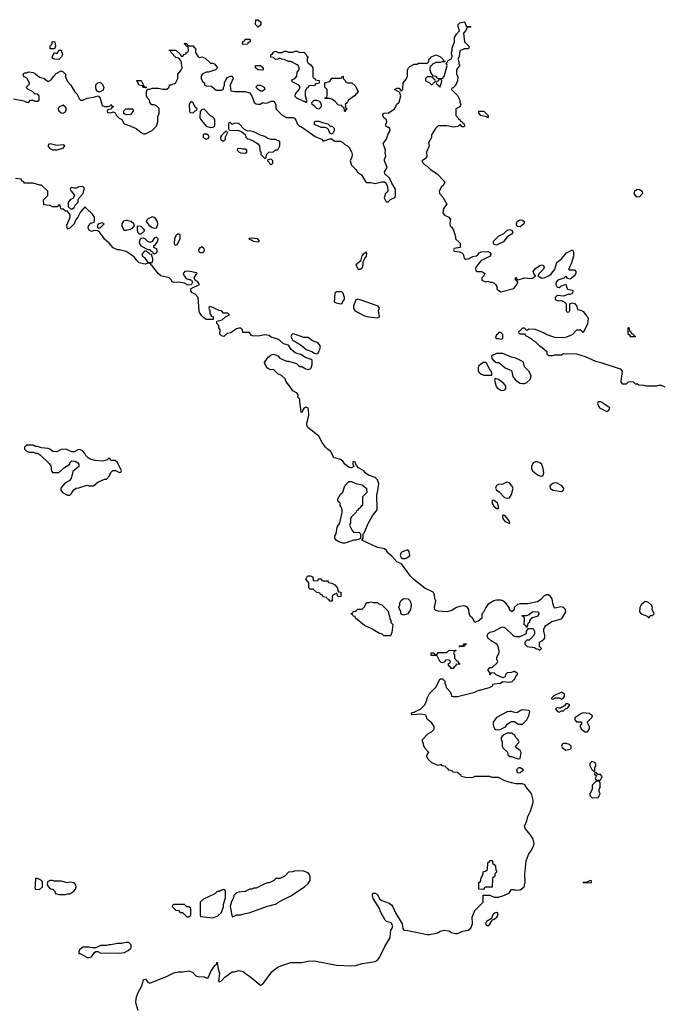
# Model space of a CAD drawing. Header units: inches. Extents: x 2735672 to 2903319, y 894031 to 1029782.
# Tile 65 of 167: x 2794227 to 2800152, y 992766 to 1001854. Entities that reach past the tile are written whole.
import ezdxf

# ---------------------------------------------------------------- set-up
doc = ezdxf.new("R2010")
doc.units = ezdxf.units.IN
doc.header["$MEASUREMENT"] = 0
for name, color, linetype in [('C7090', 7, 'Continuous'), ('C7999', 7, 'Continuous'), ('C8909', 7, 'Continuous')]:
    doc.layers.add(name, color=color, linetype=linetype)

msp = doc.modelspace()

# ---------------------------------------------------------------- linework, layer by layer
at = {"layer": 'C7090', "color": 4, "elevation": 4}
for points in [[(2794170, 1001122), (2794264.7, 1001104.7), (2794290, 1001094), (2794310, 1001094), (2794328, 1001112), (2794350, 1001112), (2794370, 1001102), (2794390, 1001102), (2794406, 1001110), (2794406, 1001150), (2794387.3, 1001167.3), (2794368.4, 1001168.4), (2794346, 1001190), (2794306, 1001210), (2794288.4, 1001228.4), (2794318, 1001262), (2794318, 1001270), (2794293.6, 1001313.6), (2794266, 1001330), (2794258, 1001350), (2794270, 1001362), (2794290, 1001362), (2794310, 1001372), (2794350, 1001366), (2794373.7, 1001353.7), (2794410, 1001324.7), (2794452, 1001310), (2794490, 1001282), (2794510, 1001292), (2794528, 1001310), (2794538, 1001330), (2794563.1, 1001356.9), (2794610, 1001382), (2794630, 1001374), (2794650.8, 1001350.8), (2794651.3, 1001330), (2794666.4, 1001286.4), (2794698, 1001250), (2794732, 1001190), (2794754, 1001170), (2794779.6, 1001119.6), (2794790, 1001112), (2794810, 1001112), (2794848.9, 1001131.1), (2794910, 1001138.8), (2794951.3, 1001151.3), (2794971.3, 1001130), (2794990, 1001062), (2795010, 1001052), (2795047.3, 1001052.7), (2795062, 1001058), (2795070, 1001071.3), (2795078, 1001058), (2795094, 1001050), (2795078, 1001042), (2795072.7, 1001027.3), (2795038, 1001022), (2795034, 1001010), (2795038, 1000998), (2795070, 1000994), (2795090, 1001002), (2795110, 1000994), (2795122, 1000970), (2795145.4, 1000945.4), (2795171.3, 1000931.3), (2795191.6, 1000891.6), (2795238, 1000878), (2795302, 1000850), (2795350, 1000811.3), (2795370, 1000802), (2795390, 1000802), (2795450, 1000830.7), (2795489.4, 1000870), (2795501.2, 1000910), (2795503.1, 1000956.9), (2795515.3, 1000990), (2795514, 1001034), (2795490, 1001058), (2795470, 1001068), (2795447.3, 1001067.3), (2795428.4, 1001088.4), (2795426, 1001110), (2795408.4, 1001128.4), (2795398, 1001150), (2795398, 1001190), (2795406, 1001214), (2795430, 1001214), (2795450, 1001222), (2795510, 1001222), (2795550, 1001212), (2795587.3, 1001212.7), (2795606, 1001230), (2795610, 1001252), (2795627.3, 1001252.7), (2795656.4, 1001263.6), (2795670, 1001274), (2795688, 1001310), (2795688, 1001350), (2795716.4, 1001383.6), (2795726, 1001410), (2795718, 1001470), (2795698, 1001498), (2795670, 1001506), (2795626, 1001550), (2795622, 1001562), (2795606, 1001570), (2795610, 1001574), (2795670, 1001572), (2795712.7, 1001532.7), (2795718, 1001518), (2795730, 1001514), (2795747.3, 1001532.7), (2795762, 1001538), (2795770, 1001554), (2795782, 1001558), (2795786, 1001570), (2795782, 1001602), (2795767.3, 1001607.3), (2795762, 1001622), (2795746, 1001630), (2795750, 1001634), (2795770, 1001634), (2795778, 1001618), (2795790, 1001614), (2795830, 1001614), (2795838, 1001598), (2795852, 1001592), (2795852, 1001550), (2795874, 1001510), (2795890, 1001504.7), (2795910, 1001511.3), (2795939.8, 1001499.8), (2795990, 1001454), (2796010, 1001452), (2796030, 1001442), (2796054, 1001410), (2796034, 1001390), (2795970, 1001368.7), (2795950, 1001368.7), (2795912, 1001350), (2795903.6, 1001336.4), (2795902, 1001310), (2795918, 1001278), (2795934, 1001270), (2795934, 1001250), (2795950, 1001242), (2795999.6, 1001239.6), (2796042.8, 1001202.8), (2796090, 1001202), (2796108, 1001212), (2796108, 1001228), (2796118, 1001250), (2796118, 1001270), (2796141.2, 1001318.8), (2796170, 1001332), (2796190, 1001332), (2796198, 1001310), (2796172, 1001250), (2796172.7, 1001212.7), (2796178, 1001198), (2796212.7, 1001192.7), (2796310, 1001191.3), (2796350, 1001178), (2796370.8, 1001150.8), (2796391.1, 1001091.1), (2796410, 1001078), (2796426, 1001074), (2796450, 1001074), (2796468.9, 1001091.1), (2796490, 1001082), (2796514.6, 1001085.4), (2796550, 1001102), (2796570, 1001102), (2796578, 1001098), (2796591.6, 1001071.6), (2796592, 1001030), (2796651.6, 1000971.6), (2796691.6, 1000951.6), (2796751.6, 1000951.6), (2796763.6, 1000943.6), (2796779.8, 1000919.8), (2796792, 1000890), (2796810, 1000872), (2796830, 1000864.7), (2796956.9, 1000776.9), (2797014, 1000750), (2797030, 1000734), (2797090, 1000754), (2797110, 1000754), (2797132.7, 1000732.7), (2797190, 1000732), (2797210, 1000722), (2797230, 1000702), (2797254, 1000690), (2797270, 1000674), (2797290, 1000634), (2797296, 1000610), (2797295.3, 1000584.7), (2797278, 1000550), (2797292, 1000510), (2797330, 1000472), (2797346.8, 1000446.8), (2797382, 1000422), (2797419.6, 1000359.6), (2797431.3, 1000351.3), (2797470, 1000350.8), (2797510, 1000342.8), (2797570, 1000358), (2797595.9, 1000355.9), (2797607.3, 1000347.3), (2797622.8, 1000310), (2797625.4, 1000274.6), (2797618.8, 1000261.2), (2797606, 1000250), (2797592, 1000210), (2797610, 1000174), (2797630, 1000174), (2797650, 1000194), (2797690, 1000214), (2797698, 1000230), (2797698, 1000290), (2797664, 1000344), (2797642, 1000390), (2797599.3, 1000430), (2797596, 1000450), (2797620.9, 1000490), (2797594.5, 1000550), (2797596, 1000570), (2797609, 1000590), (2797601.2, 1000630), (2797604, 1000650), (2797582, 1000710), (2797615.3, 1000750), (2797630, 1000802), (2797648, 1000830), (2797646, 1000850), (2797638, 1000858), (2797630, 1000858), (2797609, 1000870), (2797609.1, 1000890.9), (2797618, 1000910), (2797615.3, 1000930), (2797589.4, 1000949.4), (2797579, 1000970), (2797581.2, 1000978.8), (2797589.1, 1000990.9), (2797604.7, 1000995.3), (2797630, 1000991.3), (2797688, 1001030), (2797702, 1001050), (2797708, 1001072), (2797730, 1001094), (2797748, 1001150), (2797738, 1001178), (2797728.4, 1001188.4), (2797689.5, 1001210.5), (2797710, 1001222), (2797730, 1001222), (2797750, 1001194), (2797766, 1001210), (2797768.7, 1001270), (2797795.3, 1001304.7), (2797807.3, 1001332.7), (2797808, 1001390), (2797818, 1001410), (2797830, 1001422), (2797870, 1001442), (2797896.4, 1001443.6), (2797910, 1001454), (2797990, 1001454), (2798002, 1001458), (2798008, 1001492), (2798022, 1001498), (2798028, 1001512), (2798074, 1001530), (2798112, 1001510), (2798134, 1001490), (2798138, 1001478), (2798150, 1001474), (2798154, 1001466), (2798130, 1001466), (2798110, 1001458), (2798070, 1001458), (2798038, 1001442), (2798034, 1001430), (2798018, 1001422), (2798014, 1001410), (2798014, 1001390), (2798023.6, 1001363.6), (2798038, 1001338), (2798070, 1001334), (2798078, 1001318), (2798090, 1001314), (2798130, 1001312), (2798148, 1001330), (2798173.2, 1001430), (2798166, 1001454), (2798170, 1001454), (2798182.7, 1001477.3), (2798210, 1001491.3), (2798221.2, 1001510), (2798216, 1001550), (2798221.2, 1001570), (2798219.3, 1001590), (2798242, 1001650), (2798242.7, 1001690), (2798260.5, 1001719.5), (2798289.2, 1001750), (2798275.1, 1001790), (2798276, 1001810), (2798290, 1001824), (2798330, 1001834), (2798342, 1001822), (2798350, 1001794), (2798392, 1001790), (2798390, 1001786), (2798358, 1001782), (2798346, 1001754), (2798326, 1001730), (2798334, 1001650), (2798374, 1001610), (2798374, 1001590), (2798370, 1001586), (2798330, 1001586), (2798292.7, 1001567.3), (2798284.7, 1001510), (2798272, 1001490), (2798282, 1001470), (2798283.6, 1001443.6), (2798292, 1001430), (2798270, 1001406), (2798262, 1001390), (2798262, 1001350), (2798271.6, 1001328.4), (2798271.1, 1001288.9), (2798250, 1001246), (2798230, 1001226), (2798218, 1001222), (2798214, 1001210), (2798270, 1001154), (2798292, 1001110), (2798292.7, 1001092.7), (2798302, 1001070), (2798291.1, 1001048.9), (2798254, 1001030), (2798254, 1000970), (2798274, 1000950), (2798278, 1000938), (2798294, 1000930), (2798298, 1000918), (2798312.7, 1000912.7), (2798318, 1000898), (2798332.7, 1000892.7), (2798334, 1000870), (2798330, 1000866), (2798310, 1000866), (2798302, 1000882), (2798290, 1000886), (2798271.6, 1000868.4), (2798230, 1000862), (2798170, 1000875.3), (2798090, 1000875.3), (2798066.8, 1000850), (2798041, 1000810), (2798031, 1000790), (2798030, 1000766), (2798003.6, 1000716.4), (2798006.8, 1000690), (2797982.8, 1000630), (2797987.3, 1000590), (2797970.8, 1000569.2), (2797942, 1000550), (2797952, 1000530), (2797970, 1000512), (2797990, 1000502), (2798022, 1000470), (2798082, 1000430), (2798142, 1000370), (2798154, 1000350), (2798136.9, 1000323.1), (2798122, 1000310), (2798102, 1000270), (2798104.7, 1000250), (2798135.3, 1000215.3), (2798172, 1000150), (2798141, 1000110), (2798136, 1000070), (2798150.7, 1000050.7), (2798191.3, 1000030), (2798204.7, 1000010), (2798203, 1000000)], [(2794681.7, 1000000), (2794694, 1000030), (2794693.2, 1000053.2), (2794670, 1000086), (2794650, 1000088), (2794630, 1000106), (2794610, 1000106), (2794606, 1000110), (2794602, 1000142), (2794590, 1000146), (2794572, 1000128), (2794530, 1000128), (2794510, 1000138), (2794450, 1000146), (2794446, 1000190), (2794486, 1000230), (2794486, 1000270), (2794427.3, 1000327.3), (2794412.7, 1000327.3), (2794350, 1000346), (2794270, 1000346), (2794262, 1000362), (2794247.3, 1000367.3), (2794242, 1000382), (2794187.3, 1000387.3)], [(2794916.6, 1000000), (2794919, 1000030), (2794900.4, 1000060.4), (2794886, 1000070), (2794882, 1000082), (2794870, 1000086), (2794830, 1000126), (2794784.5, 1000075.5), (2794764.7, 1000030), (2794747.3, 1000012.7), (2794742.4, 1000000)], [(2795220.9, 1000000), (2795210, 1000001.2), (2795206.7, 1000000)], [(2795492.7, 1000000), (2795480.2, 1000020.2), (2795470, 1000029), (2795450, 1000034), (2795407.1, 1000012.9), (2795400.8, 1000000)], [(2798835, 1000000), (2798850, 1000006), (2798870, 1000003), (2798873.4, 1000000)]]:
    msp.add_lwpolyline(points, dxfattribs=at)
for points in [[(2796430, 1001786), (2796406, 1001810), (2796408.4, 1001851.6), (2796430, 1001854), (2796454, 1001830), (2796452.7, 1001807.3)], [(2794510, 1001586), (2794510, 1001614), (2794526, 1001630), (2794528.4, 1001651.6), (2794551.3, 1001650), (2794558, 1001610), (2794550, 1001586)], [(2796290, 1001626), (2796286, 1001630), (2796287.3, 1001652.7), (2796302, 1001658), (2796310, 1001674), (2796350, 1001674), (2796354, 1001670), (2796354, 1001650), (2796338, 1001642), (2796330, 1001628)], [(2794590, 1001488), (2794548.9, 1001488.9), (2794536.4, 1001496.4), (2794528, 1001510), (2794547.3, 1001552.7), (2794570, 1001542), (2794575.3, 1001544.7), (2794590, 1001574), (2794610, 1001574), (2794622, 1001530), (2794614, 1001510)], [(2796812.7, 1001552.7), (2796850, 1001554), (2796872.7, 1001532.7), (2796878, 1001518), (2796891.6, 1001511.6), (2796882, 1001498), (2796882, 1001470), (2796890, 1001454), (2796916, 1001436), (2796934, 1001410), (2796934, 1001330), (2796938, 1001318), (2796952, 1001312), (2796958, 1001298), (2796990, 1001294), (2796994, 1001290), (2796994, 1001270), (2796990, 1001266), (2796958, 1001262), (2796950, 1001248), (2796898, 1001242), (2796892, 1001228), (2796878, 1001222), (2796864.7, 1001195.3), (2796864.7, 1001150), (2796874, 1001110), (2796874, 1001090), (2796870, 1001088.7), (2796858, 1001098), (2796850, 1001098), (2796786, 1001130), (2796770, 1001146), (2796775.3, 1001170), (2796808, 1001210), (2796818, 1001230), (2796806, 1001250), (2796750, 1001278), (2796738, 1001290), (2796742, 1001298), (2796768.4, 1001311.6), (2796787.3, 1001332.7), (2796788, 1001370), (2796807.3, 1001392.7), (2796808, 1001410), (2796798, 1001430), (2796790, 1001438), (2796730, 1001468), (2796708.9, 1001468.9), (2796670, 1001488), (2796648.7, 1001488.7), (2796630, 1001498), (2796611.6, 1001488.4), (2796590, 1001488), (2796570, 1001506), (2796547.3, 1001507.3), (2796546, 1001530), (2796562, 1001538), (2796570, 1001554), (2796590, 1001562), (2796612.7, 1001552.7), (2796630, 1001552), (2796650, 1001552), (2796670, 1001562), (2796690, 1001562), (2796710, 1001554), (2796750, 1001554), (2796770, 1001562), (2796790, 1001562)], [(2796470, 1001388), (2796428, 1001390), (2796406, 1001410), (2796406, 1001430), (2796451.6, 1001431.6), (2796474, 1001410), (2796474, 1001390)], [(2797230, 1001006), (2797226, 1001010), (2797222, 1001042), (2797206, 1001050), (2797202, 1001062), (2797170, 1001066), (2797140.4, 1001100.4), (2797116.4, 1001116.4), (2797090, 1001126), (2797050, 1001126), (2797046, 1001130), (2797062, 1001138), (2797066, 1001150), (2797066, 1001210), (2797046, 1001230), (2797046, 1001270), (2797090, 1001282), (2797110, 1001314), (2797190, 1001314), (2797202, 1001318), (2797206, 1001330), (2797212.7, 1001332.7), (2797214, 1001310), (2797232.7, 1001292.7), (2797238, 1001278), (2797252.7, 1001272.7), (2797294, 1001270), (2797323.6, 1001243.6), (2797352, 1001190), (2797318, 1001150), (2797262, 1001110), (2797250, 1001086), (2797234, 1001070), (2797238, 1001038), (2797251.3, 1001030), (2797238, 1001022)], [(2798030, 1001326), (2797990, 1001326), (2797974, 1001310), (2797974, 1001290), (2798012.7, 1001272.7), (2798030, 1001254), (2798042, 1001258), (2798047.3, 1001272.7), (2798062, 1001278), (2798066, 1001290), (2798062, 1001302), (2798047.3, 1001307.3), (2798042, 1001322)], [(2794970, 1001188), (2794949, 1001189), (2794934, 1001210), (2794928.7, 1001230), (2794929, 1001250), (2794938, 1001262), (2794950, 1001271.3), (2794970, 1001276), (2794990, 1001258), (2795002.8, 1001230), (2794998, 1001202)], [(2795390, 1001226), (2795370, 1001228), (2795362, 1001242), (2795328, 1001250), (2795318, 1001278), (2795306, 1001290), (2795310, 1001294), (2795350, 1001292), (2795378, 1001238), (2795394, 1001230), (2795394, 1001226)], [(2796450, 1001195.3), (2796428, 1001210), (2796408.4, 1001231.6), (2796426, 1001250), (2796450, 1001251), (2796484.7, 1001230), (2796490, 1001208.7), (2796470, 1001195.3)], [(2798110, 1001306), (2798098, 1001302), (2798092, 1001288), (2798078, 1001282), (2798074, 1001270), (2798078, 1001258), (2798094, 1001250), (2798098, 1001238), (2798110, 1001234), (2798126, 1001286), (2798122, 1001302)], [(2794630, 1001066), (2794594, 1001050), (2794583.6, 1001036.4), (2794582, 1001030), (2794590, 1001014), (2794610, 1000994), (2794630, 1000992), (2794650, 1001002), (2794658, 1001030), (2794650, 1001046)], [(2795810, 1001098), (2795802, 1001090), (2795792.7, 1001067.3), (2795794, 1001010), (2795798, 1000998), (2795830, 1000994), (2795847.3, 1001012.7), (2795862, 1001018), (2795866, 1001030), (2795847.3, 1001047.3), (2795830, 1001086)], [(2796990, 1001028), (2796970, 1001035.3), (2796953.2, 1001053.2), (2796928, 1001070), (2796926, 1001090), (2796946, 1001110), (2796971.3, 1001111.3), (2796999.8, 1001099.8), (2797011.1, 1001071.1), (2797011, 1001050)], [(2795216.4, 1000976.4), (2795190, 1000986), (2795188.4, 1001011.6), (2795208.4, 1001031.6), (2795272.7, 1001032.7), (2795274, 1001010), (2795250, 1000978)], [(2795930, 1001028), (2795910, 1001026), (2795892.7, 1001007.3), (2795891.3, 1000950), (2795896.9, 1000936.9), (2795950, 1000871.3), (2795990, 1000858), (2796010, 1000862), (2796028, 1000872), (2796028.4, 1000928.4), (2796018, 1000950), (2795990, 1000968)], [(2798550, 1000948), (2798538, 1000958), (2798486, 1000970), (2798466, 1000990), (2798466, 1001010), (2798514, 1001010), (2798554, 1000970), (2798554, 1000950)], [(2796170, 1000906), (2796158, 1000902), (2796154, 1000890), (2796154, 1000850), (2796158, 1000838), (2796170, 1000834), (2796252, 1000832), (2796279.6, 1000819.6), (2796312.7, 1000792.7), (2796314, 1000770), (2796330, 1000754), (2796350, 1000752), (2796390, 1000732), (2796426.8, 1000706.8), (2796442, 1000690), (2796444.7, 1000644.7), (2796454, 1000630), (2796454, 1000610), (2796490, 1000574), (2796502, 1000578), (2796506, 1000610), (2796528.4, 1000631.6), (2796570, 1000634), (2796588.4, 1000651.6), (2796610, 1000654), (2796628, 1000690), (2796628, 1000730), (2796590, 1000748.7), (2796550, 1000748.7), (2796518, 1000758), (2796490, 1000775.3), (2796450, 1000788), (2796390, 1000819), (2796350, 1000828), (2796330, 1000826), (2796302, 1000842), (2796250, 1000895.3), (2796210, 1000898), (2796190, 1000886)], [(2797110, 1000798), (2797090, 1000808), (2797079, 1000839), (2797068.9, 1000848.9), (2797050, 1000858), (2797010, 1000858), (2796950, 1000888), (2796948, 1000910), (2796963.1, 1000916.9), (2796990, 1000918), (2797023.6, 1000903.6), (2797071.6, 1000891.6), (2797092.7, 1000872.7), (2797114, 1000870), (2797131.6, 1000851.6), (2797131.6, 1000831.6), (2797122, 1000810)], [(2795930, 1000798), (2795922, 1000790), (2795922, 1000770), (2795930, 1000762), (2795950, 1000752), (2795970, 1000762), (2795978, 1000770), (2795970, 1000786), (2795956.4, 1000796.4)], [(2796130, 1000826), (2796090, 1000786), (2796082, 1000770), (2796085.4, 1000745.4), (2796110, 1000734), (2796127.3, 1000752.7), (2796128, 1000772), (2796146, 1000810), (2796142, 1000822)], [(2794510, 1000709.4), (2794496.3, 1000703.7), (2794486, 1000690), (2794505.8, 1000665.9), (2794530, 1000653), (2794570, 1000653), (2794630, 1000667.3), (2794642.7, 1000690), (2794630, 1000698.4), (2794570, 1000693)], [(2796270, 1000666), (2796238, 1000662), (2796234, 1000650), (2796254, 1000630), (2796270, 1000624.7), (2796310, 1000622), (2796326, 1000630), (2796326, 1000650), (2796310, 1000658), (2796290, 1000658)], [(2796550, 1000566), (2796518, 1000562), (2796514, 1000550), (2796550, 1000514), (2796566, 1000530), (2796566, 1000550)], [(2794810, 1000314), (2794774, 1000310), (2794750, 1000298), (2794730, 1000298), (2794710, 1000306), (2794698, 1000302), (2794694, 1000290), (2794702, 1000270), (2794722, 1000250), (2794732, 1000230), (2794716.9, 1000203.1), (2794694, 1000190), (2794674, 1000170), (2794674, 1000130), (2794694, 1000110), (2794710, 1000104.7), (2794730, 1000122), (2794739, 1000141), (2794768, 1000170), (2794768, 1000190), (2794777.2, 1000210), (2794812.3, 1000250), (2794823.7, 1000290), (2794821.2, 1000301.2)], [(2799930, 1000216), (2799920.7, 1000220.7), (2799902, 1000250), (2799906.6, 1000273.4), (2799930, 1000290.4), (2799950, 1000287.7), (2799974.8, 1000270), (2799977.3, 1000250), (2799950, 1000219.3)]]:
    msp.add_lwpolyline(points, close=True, dxfattribs=at)
at = {"layer": 'C7999', "color": 4, "elevation": 4}
for points in [[(2794742.4, 1000000), (2794730.5, 999969.5), (2794690, 999929), (2794670, 999922), (2794663.7, 999956.3), (2794681.7, 1000000)], [(2795322, 992710), (2795299, 992779), (2795303.2, 992823.2), (2795318, 992870), (2795358, 992942), (2795370, 992996), (2795390, 992998), (2795410.6, 992970.6), (2795430, 992962), (2795590, 993024.9), (2795650, 993056.3), (2795690, 993066.8), (2795730, 993066.8), (2795790, 993076), (2795823.5, 993063.5), (2795850, 993031), (2795870, 993022), (2795930, 993021), (2795950, 993011.3), (2795968.4, 993011.6), (2795993.2, 993070), (2796030, 993124.7), (2796043.1, 993136.9), (2796050, 993154), (2796058.8, 993090), (2796071.3, 993050), (2796063.6, 992983.6), (2796070, 992974), (2796090, 992982), (2796122, 993018), (2796190, 993066), (2796210, 993066.8), (2796250, 993078.8), (2796292, 993070), (2796312, 993050), (2796350, 993026), (2796450, 992944), (2796470, 992947.7), (2796555.6, 993064.4), (2796575.6, 993084.4), (2796610, 993107.7), (2796639.1, 993120.9), (2796730, 993150.5), (2796829.4, 993150.6), (2796890, 993164.9), (2796947.1, 993167.1), (2797151.7, 993128.3), (2797290, 993121.6), (2797330, 993124.9), (2797390, 993141.3), (2797510, 993160.4), (2797529.2, 993170), (2797550, 993197.3), (2797598.9, 993301.1), (2797643, 993370), (2797649.6, 993390), (2797655.1, 993450), (2797667, 993470), (2797671.8, 993490), (2797656.6, 993516.6), (2797615.3, 993530), (2797602.7, 993542.7), (2797558.6, 993618.6), (2797549.2, 993650), (2797535.1, 993675.1), (2797490, 993742), (2797483.7, 993770), (2797489.2, 993790.8), (2797510, 993790.8), (2797530, 993781), (2797550, 993738), (2797570, 993724.7), (2797639.8, 993699.8), (2797662, 993682), (2797670.7, 993670.7), (2797696, 993610), (2797758.8, 993510), (2797766.4, 993466.4), (2797774, 993450), (2797810, 993448), (2797990, 993410.4), (2798010, 993410.5), (2798075.9, 993424.1), (2798095.3, 993430), (2798110, 993441), (2798150, 993451.3), (2798190, 993444.7), (2798214, 993430), (2798250, 993421), (2798270, 993421), (2798320.2, 993439.8), (2798369.1, 993450.9), (2798394, 993470), (2798409, 993510), (2798404, 993570), (2798429, 993631), (2798506, 993710), (2798507.3, 993772.7), (2798570, 993774), (2798610, 993754), (2798650, 993754), (2798690, 993766), (2798738, 993790), (2798750, 993798), (2798770, 993824.7), (2798790, 993826), (2798810, 993820.7), (2798850, 993822.8), (2798884, 993850), (2798896, 993890), (2798891.9, 993968.1), (2798904, 994090), (2798924, 994150), (2798954, 994190), (2798973.2, 994230), (2798977.2, 994250), (2798969.2, 994290), (2798945.2, 994330), (2798894, 994390), (2798889, 994410), (2798910, 994458), (2798920.6, 994499.4), (2798944.2, 994550), (2798969.5, 994630), (2798969.5, 994650), (2798952.7, 994712.7), (2798904, 994770), (2798892.7, 994792.7), (2798870, 994802), (2798810, 994802), (2798768.9, 994808.9), (2798706, 994830), (2798650, 994858), (2798590, 994858), (2798567.3, 994867.3), (2798430, 994868), (2798410, 994858), (2798356.4, 994856.4), (2798306, 994870), (2798302, 994882), (2798290, 994886), (2798270, 994906), (2798232.7, 994907.3), (2798226, 994910), (2798222, 994922), (2798190, 994926), (2798182, 994942), (2798166, 994950), (2798162, 994962), (2798128.4, 994968.4), (2798118, 994978), (2798088.9, 994968.9), (2798030, 994998), (2797998, 995030), (2797988, 995050), (2797988.4, 995071.6), (2798006, 995090), (2797970, 995126), (2797958, 995150), (2797956.4, 995176.4), (2797948, 995190), (2797948, 995210), (2797996.4, 995263.6), (2798030, 995282), (2798050, 995302), (2798055.3, 995310), (2798055.3, 995330), (2798030, 995366), (2798010, 995378), (2797990, 995398), (2797982, 995430), (2797970, 995439), (2797930, 995445.2), (2797850, 995438), (2797842, 995450), (2797850, 995458), (2797870, 995462), (2797878, 995470), (2797928, 995490), (2797968, 995530), (2797987.3, 995572.7), (2797988.4, 995591.6), (2798010, 995634), (2798070, 995694), (2798108.4, 995771.6), (2798130, 995771.3), (2798152, 995750), (2798152, 995730), (2798162, 995710), (2798164.7, 995690), (2798202, 995650), (2798212, 995630), (2798214, 995610), (2798230, 995606), (2798270, 995606.8), (2798430, 995646), (2798450, 995660.7), (2798566, 995690), (2798590, 995702), (2798600.2, 995719.8), (2798610, 995724.7), (2798666, 995730), (2798690, 995746), (2798750, 995738), (2798773.6, 995746.4), (2798798, 995770), (2798815.3, 995804.7), (2798826, 995810), (2798822, 995822), (2798796.4, 995836.4), (2798790, 995838), (2798770, 995828), (2798730, 995826), (2798714, 995810), (2798711.1, 995788.9), (2798690, 995778), (2798627.3, 995807.3), (2798610, 995826), (2798578, 995822), (2798572.7, 995807.3), (2798568.4, 995808.4), (2798567.3, 995827.3), (2798548.7, 995851.3), (2798570, 995874), (2798590, 995874), (2798638, 995922), (2798642, 995930), (2798634, 995950), (2798634, 995970), (2798654, 996010), (2798654, 996030), (2798644, 996070), (2798634, 996090), (2798581.2, 996121.2), (2798548.7, 996150), (2798544, 996170), (2798552.7, 996187.3), (2798570, 996201), (2798610, 996211), (2798670, 996244.7), (2798691, 996251), (2798710, 996242), (2798787.7, 996167.7), (2798810, 996161), (2798850, 996162), (2798906, 996190), (2798908.4, 996211.6), (2798926, 996234), (2798970, 996234), (2798982, 996210), (2798982, 996190), (2798971.6, 996168.4), (2798932.7, 996127.3), (2798910, 996126), (2798892.7, 996107.3), (2798892, 996090), (2798914, 996070), (2798979.6, 996059.6), (2798994, 996050), (2799022, 996042), (2799030, 996034), (2799046, 996050), (2799026, 996070), (2799026, 996110), (2799050, 996122), (2799070, 996138), (2799076, 996150), (2799077.2, 996170), (2799068, 996210), (2799068, 996230), (2799075.3, 996250), (2799081.2, 996258.8), (2799142, 996298), (2799230, 996324.7), (2799235.3, 996330), (2799269.2, 996390), (2799266, 996410), (2799250, 996429.2), (2799225.8, 996434.2), (2799170, 996422), (2799162, 996430), (2799148.7, 996470), (2799144, 996510), (2799129, 996530), (2799110, 996545.2), (2799090, 996545.2), (2799070, 996536), (2799038, 996502), (2799010, 996482), (2798918, 996462), (2798850, 996462.7), (2798823.4, 996456.6), (2798792, 996430), (2798792, 996408), (2798772, 996388), (2798750, 996406), (2798748, 996430), (2798715.3, 996470), (2798690, 996489), (2798670, 996497.2), (2798630, 996496), (2798604.7, 996490), (2798550, 996457.2), (2798530.8, 996430), (2798510, 996386), (2798494, 996370), (2798494, 996330), (2798470, 996308), (2798430, 996288.7), (2798408, 996330), (2798386, 996350), (2798376.4, 996376.4), (2798374, 996410), (2798362, 996430), (2798350, 996437.2), (2798330, 996442.7), (2798290, 996439.3), (2798262, 996430), (2798218, 996402), (2798170.7, 996389.3), (2798090, 996394), (2798070, 996402), (2798062, 996410), (2798059, 996430), (2798068.7, 996490), (2798062, 996510), (2798058, 996550), (2798044, 996570), (2797967.9, 996607.9), (2797866, 996686), (2797836.6, 996716.6), (2797752.1, 996832.1), (2797708.7, 996850), (2797663.2, 996903.2), (2797629.5, 996929.5), (2797614.2, 996954.2), (2797595.3, 996970), (2797530, 996981.2), (2797386, 997050), (2797398, 997070), (2797398, 997110), (2797410, 997122), (2797442, 997198), (2797486.3, 997273.7), (2797528.7, 997330), (2797525.2, 997470), (2797532.7, 997490), (2797544, 997570), (2797530, 997608), (2797510, 997628), (2797449.2, 997649.2), (2797418, 997670), (2797406, 997690), (2797356.4, 997716.4), (2797338, 997738), (2797326, 997770), (2797310, 997775.3), (2797304.7, 997770), (2797302, 997750), (2797314, 997730), (2797290, 997718), (2797270, 997722), (2797228, 997750), (2797210, 997778), (2797190, 997795.3), (2797150, 997808), (2797128.9, 997808.9), (2797103.1, 997863.1), (2797094.6, 997874.6), (2797070, 997888.7), (2797050, 997908.7), (2797019, 997950), (2796988.7, 998010), (2796888.7, 998090), (2796879, 998110), (2796877.2, 998130), (2796898, 998202), (2796895.5, 998255.5), (2796890, 998268), (2796870, 998278), (2796850, 998266), (2796830.7, 998229.3), (2796826, 998230), (2796813.2, 998330), (2796815.3, 998350), (2796795.3, 998370), (2796798, 998390), (2796790, 998406), (2796750, 998428), (2796725.6, 998465.6), (2796688.7, 998510), (2796678, 998538), (2796646, 998570), (2796610, 998586), (2796570, 998626), (2796543.1, 998623.1), (2796516.4, 998636.4), (2796495.3, 998670), (2796488.7, 998690), (2796521.5, 998738.5), (2796550, 998761), (2796570, 998766), (2796610, 998751), (2796630.6, 998730.6), (2796690, 998701), (2796710, 998701), (2796782, 998682), (2796810, 998654), (2796831.6, 998651.6), (2796870, 998631.3), (2796890, 998626.8), (2796908.9, 998631.1), (2796919, 998641), (2796928.9, 998671.1), (2796928.7, 998710), (2796918, 998718), (2796859, 998739), (2796830, 998762), (2796770, 998779), (2796735.3, 998810), (2796709, 998849), (2796663.7, 998863.7), (2796621.2, 998901.2), (2796550, 998924.5), (2796530, 998938), (2796510, 998943.7), (2796490, 998946), (2796430, 998934), (2796376.4, 998936.4), (2796363.1, 998943.1), (2796350, 998966), (2796287.3, 998967.3), (2796286, 998990), (2796270, 999006), (2796250, 999008), (2796230, 999002), (2796176, 998964), (2796142, 998958), (2796110.8, 998929.2), (2796090, 998935.3), (2796075.3, 998950), (2796078, 998990), (2796066, 999010), (2796066, 999030), (2796046, 999050), (2796046, 999070), (2796096.4, 999083.6), (2796127.3, 999112.7), (2796166, 999130), (2796150, 999146), (2796110, 999146), (2796090, 999166), (2796068.4, 999168.4), (2795990, 999206), (2795978, 999202), (2795974, 999190), (2795982, 999170), (2795983.6, 999143.6), (2795998, 999118), (2796014, 999110), (2796012.7, 999087.3), (2795950, 999088), (2795930, 999098), (2795910, 999122), (2795889, 999150), (2795885.6, 999165.6), (2795875.3, 999290), (2795850, 999318), (2795816.4, 999336.4), (2795806, 999350), (2795806, 999370), (2795810, 999374), (2795888, 999410), (2795870, 999438), (2795846, 999450), (2795838, 999470), (2795856.4, 999503.6), (2795866, 999510), (2795856.4, 999516.4), (2795790, 999534), (2795754, 999530), (2795751.1, 999528.9), (2795742, 999518), (2795738, 999510), (2795746, 999490), (2795764.5, 999464.5), (2795814, 999450), (2795822, 999430), (2795810, 999406), (2795783.1, 999403.1), (2795750, 999422), (2795692.5, 999432.5), (2795650, 999428), (2795635.3, 999435.3), (2795628.7, 999450), (2795608, 999470), (2795529.6, 999489.6), (2795507.8, 999507.8), (2795450, 999582), (2795438, 999590), (2795438, 999598), (2795430, 999606), (2795410, 999608), (2795390, 999599), (2795370, 999599.3), (2795330, 999609.4), (2795309.2, 999630), (2795285.2, 999665.2), (2795210, 999714), (2795150, 999729.3), (2795129.4, 999729.4), (2795090, 999748.7), (2795052.1, 999792.1), (2795010, 999828), (2794990, 999862), (2794978, 999870), (2794968.4, 999888.4), (2794950, 999906), (2794912.7, 999907.3), (2794890, 999898), (2794868, 999910), (2794858, 999930), (2794862, 999950), (2794884.7, 999975.3), (2794915.3, 999984.7), (2794916.6, 1000000)], [(2795206.7, 1000000), (2795187.1, 999992.9), (2795171, 999970), (2795171, 999950), (2795190, 999912), (2795211.1, 999911.1), (2795250, 999921), (2795268, 999930), (2795288, 999950), (2795282, 999970), (2795258, 999990), (2795230, 999999), (2795220.9, 1000000)], [(2795400.8, 1000000), (2795396, 999990), (2795418.8, 999958.8), (2795450, 999936), (2795470, 999931.3), (2795490, 999934), (2795496.4, 999943.6), (2795502, 999970), (2795499, 999990), (2795492.7, 1000000)], [(2798203, 1000000), (2798198, 999970), (2798202, 999950), (2798216.9, 999936.9), (2798231.6, 999911.6), (2798251.3, 999850), (2798252, 999830), (2798294, 999790), (2798294, 999750), (2798238, 999742), (2798234, 999730), (2798238, 999718), (2798287.3, 999712.7), (2798310, 999702), (2798322, 999690), (2798330, 999654), (2798344.7, 999644.7), (2798370, 999646.8), (2798410, 999667.3), (2798444.7, 999675.3), (2798457.2, 999682.8), (2798470, 999702), (2798488.4, 999711.6), (2798550, 999714), (2798570, 999704.7), (2798578.8, 999690), (2798571, 999670), (2798517.5, 999642.5), (2798487.5, 999632.5), (2798438.8, 999570), (2798436, 999550), (2798439.6, 999539.6), (2798450, 999531.3), (2798490, 999531.3), (2798510, 999522), (2798522, 999510), (2798514, 999490), (2798494, 999470), (2798494, 999450), (2798530, 999434), (2798550, 999442), (2798572.7, 999432.7), (2798590, 999432), (2798610, 999422), (2798622, 999410), (2798632, 999390), (2798634, 999370), (2798654, 999350), (2798670, 999342), (2798790, 999372), (2798818, 999410), (2798826, 999430), (2798822, 999442), (2798806, 999450), (2798806, 999470), (2798810, 999474), (2798818, 999458), (2798830, 999454), (2798890, 999471.3), (2798950, 999464.7), (2798970, 999471.3), (2798988.7, 999490), (2798975.3, 999510), (2798969, 999530), (2798990, 999558.8), (2799030, 999586), (2799051.6, 999591.6), (2799064.7, 999584.7), (2799070.8, 999570), (2799062.8, 999550), (2799024.7, 999510), (2799012, 999490), (2799050, 999468.2), (2799070, 999470.6), (2799110, 999490.4), (2799133.6, 999506.4), (2799169.5, 999550), (2799186.3, 999613.7), (2799234, 999650), (2799276.6, 999703.4), (2799331, 999731), (2799341, 999710), (2799342, 999670), (2799318.8, 999601.2), (2799302.8, 999570), (2799302, 999558), (2799294, 999550), (2799305.4, 999545.4), (2799350, 999546), (2799362.8, 999530), (2799362, 999510), (2799350, 999489.2), (2799310, 999459), (2799290, 999466), (2799270, 999488), (2799251.1, 999468.9), (2799196, 999450), (2799182, 999430), (2799178.8, 999410), (2799190, 999386), (2799210, 999382.8), (2799225.1, 999394.9), (2799270, 999414), (2799278.8, 999378.8), (2799287.1, 999367.1), (2799330, 999358), (2799333.7, 999353.7), (2799331.3, 999330), (2799310, 999318), (2799290, 999318), (2799250, 999302), (2799190, 999308), (2799172, 999290), (2799172.7, 999272.7), (2799199.6, 999259.6), (2799230, 999262), (2799254, 999250), (2799274, 999230), (2799274, 999170), (2799278, 999158), (2799290, 999154), (2799302, 999158), (2799306, 999170), (2799306, 999230), (2799330, 999242), (2799350, 999234), (2799372, 999210), (2799378, 999178), (2799410, 999172), (2799430, 999162), (2799459.6, 999119.6), (2799470.9, 999110.9), (2799475.3, 999095.3), (2799470, 999048), (2799434, 998970), (2799430, 998968), (2799407.3, 998987.3), (2799370, 998988), (2799330, 998946), (2799276.9, 998923.1), (2799250, 998918), (2799170, 998922), (2799090, 998948.7), (2799070, 998962), (2798990, 998995.3), (2798930, 998998), (2798910, 998986), (2798890, 999006), (2798870, 999006), (2798834, 998970), (2798838, 998958), (2798850, 998954), (2798890, 998954), (2798898, 998938), (2798951.1, 998911.1), (2798970, 998892), (2798990, 998882), (2799025.4, 998845.4), (2799050, 998832), (2799074, 998810), (2799094, 998790), (2799094, 998770), (2799110, 998754), (2799150, 998754), (2799170, 998762), (2799230, 998762), (2799250, 998772), (2799370, 998771.3), (2799450, 998744.7), (2799542.8, 998702.8), (2799594, 998690), (2799770.7, 998630.7), (2799792, 998610), (2799778, 998518), (2799778, 998510), (2799790, 998492), (2799830, 998492), (2799850, 998512), (2799870, 998514), (2799891.6, 998511.6), (2799910, 998494), (2799931.6, 998491.6), (2799943.6, 998483.6), (2799990, 998482), (2800000, 998478)], [(2798873.4, 1000000), (2798884.9, 999990), (2798883, 999970), (2798850, 999943.6), (2798823.9, 999943.9), (2798817.2, 999950), (2798814.5, 999970), (2798822, 999990), (2798830, 999998), (2798835, 1000000)], [(2800000, 996479.3), (2799990, 996476), (2799966, 996454), (2799954.9, 996430), (2799950.6, 996390), (2799966.8, 996370), (2800000, 996357.2)]]:
    msp.add_lwpolyline(points, dxfattribs=at)
at = {"layer": 'C7999', "color": 4}
for points, elevation in [([(2794990, 999978), (2794954, 999970), (2794942, 999950), (2794950, 999934), (2794970, 999934), (2795006, 999970)], 4), ([(2795312.7, 999947.3), (2795311, 999910), (2795318, 999890), (2795330, 999878), (2795350, 999878), (2795378, 999902), (2795382, 999910), (2795378, 999918), (2795350, 999944)], 4), ([(2795690, 999878), (2795670, 999858), (2795658, 999830), (2795654, 999790), (2795658, 999778), (2795670, 999774), (2795682, 999778), (2795708.7, 999830), (2795708, 999868)], 4), ([(2798630, 999774), (2798610, 999779.3), (2798600.9, 999790), (2798603.7, 999810), (2798650, 999856.3), (2798699.1, 999880.9), (2798729.6, 999910.4), (2798750, 999916.3), (2798770.5, 999910.5), (2798780.7, 999890), (2798770, 999874), (2798730, 999849.3), (2798694.9, 999805.1), (2798650, 999781.6)], 4), ([(2795490, 999846), (2795470, 999838), (2795450, 999806), (2795430, 999798), (2795410, 999808), (2795390, 999828.7), (2795370, 999839), (2795346, 999834), (2795336, 999824), (2795331, 999790), (2795345.4, 999765.4), (2795410, 999732), (2795432.7, 999732.7), (2795438, 999718), (2795452.7, 999712.7), (2795458, 999698), (2795470, 999694), (2795490, 999702), (2795498, 999710), (2795495.3, 999730), (2795490, 999738), (2795466, 999750), (2795466, 999770), (2795480.4, 999779.6), (2795502, 999810), (2795506, 999830)], 4), ([(2796370, 999837.2), (2796345.4, 999834.6), (2796342, 999830), (2796376.9, 999816.9), (2796382, 999810), (2796430, 999802.8), (2796442, 999810), (2796426, 999830)], 4), ([(2795398, 999718), (2795383.6, 999716.4), (2795374, 999710), (2795354, 999690), (2795362, 999670), (2795378.8, 999658.8), (2795410, 999614), (2795450, 999614), (2795458, 999630), (2795458, 999650), (2795446, 999674), (2795446, 999686), (2795426, 999690), (2795422, 999702), (2795410, 999706)], 4), ([(2795910, 999758), (2795890, 999748), (2795878, 999730), (2795882, 999710), (2795910, 999701), (2795928, 999710), (2795933.2, 999726.8), (2795930, 999738)], 4), ([(2797430, 999708), (2797397.3, 999690), (2797387, 999673), (2797374.9, 999625.1), (2797331.3, 999590), (2797351.3, 999551.3), (2797370, 999551), (2797390, 999564), (2797398.4, 999590), (2797400.1, 999619.9), (2797413.6, 999650), (2797430, 999672), (2797434.2, 999694.2)], 4), ([(2797202, 999342), (2797150, 999342), (2797138, 999330), (2797132, 999250), (2797150, 999241), (2797190, 999232), (2797206, 999234), (2797210, 999254), (2797226, 999270), (2797226, 999290), (2797215.3, 999330)], 4), ([(2797350, 999274), (2797330, 999268.7), (2797310.7, 999210), (2797310.8, 999190), (2797322.8, 999170), (2797351.3, 999150), (2797410, 999120.7), (2797450, 999110.8), (2797530, 999102.8), (2797548.4, 999111.6), (2797541.2, 999170), (2797548.7, 999190), (2797538, 999210), (2797370, 999269)], 4), ([(2796750, 998954), (2796742, 998950), (2796731.3, 998930), (2796750, 998892), (2796770, 998884.7), (2796830, 998846), (2796871.3, 998810), (2796924.7, 998790), (2796950, 998774.8), (2796970, 998771), (2796983.1, 998776.9), (2797004, 998830), (2796997.2, 998850), (2796979, 998870), (2796929.6, 998889.6), (2796890, 998921.2), (2796850, 998922), (2796766, 998950)], 4), ([(2798670, 998966), (2798650, 998966), (2798644.7, 998955.3), (2798630, 998946), (2798622, 998922), (2798632.7, 998912.7), (2798647.3, 998912.7), (2798670, 998904.7), (2798687.3, 998912.7), (2798687.3, 998947.3)], 4), ([(2799870, 998926), (2799862, 998942), (2799846, 998950), (2799847.3, 999012.7), (2799854, 999010), (2799858, 998978), (2799870, 998974), (2799878, 998958), (2799894, 998950), (2799898, 998938), (2799912, 998932), (2799910, 998926)], 4), ([(2798630, 998773.2), (2798584.7, 998750), (2798586, 998726), (2798604, 998704), (2798630, 998691), (2798652, 998690), (2798710, 998641), (2798770, 998616), (2798780.5, 998560.5), (2798805.5, 998525.5), (2798850, 998498.8), (2798870, 998494.8), (2798890, 998496), (2798910, 998504.7), (2798944, 998536), (2798949.2, 998570), (2798929.2, 998610), (2798889.3, 998650), (2798879, 998690), (2798870, 998699), (2798808, 998730), (2798770, 998739.5), (2798690, 998771.8)], 4), ([(2798510, 998689.2), (2798484.5, 998675.5), (2798465.2, 998654.8), (2798459.8, 998640.2), (2798460.5, 998610), (2798470, 998597.3), (2798484, 998584), (2798510, 998572.7), (2798570, 998572), (2798586, 998574), (2798587.3, 998592.7), (2798582, 998610), (2798570, 998622), (2798540.2, 998680.2), (2798530, 998689)], 4), ([(2798618, 998542), (2798612, 998528), (2798628, 998468), (2798636.8, 998456.8), (2798670, 998434.8), (2798690, 998431), (2798710, 998442), (2798715.3, 998450), (2798715.3, 998470), (2798697.5, 998497.5), (2798650, 998534)], 4), ([(2799590, 998328), (2799570, 998326), (2799562, 998310), (2799582, 998270), (2799650, 998238), (2799668, 998250), (2799678, 998270), (2799625.2, 998305.2), (2799610, 998322)], 4), ([(2794350, 997928), (2794290, 997926), (2794272.7, 997907.3), (2794272, 997890), (2794290, 997872), (2794310, 997862), (2794350, 997862), (2794372.7, 997852.7), (2794391.6, 997851.6), (2794416.9, 997836.9), (2794498, 997758), (2794515.3, 997735.3), (2794522, 997690), (2794530, 997674), (2794590, 997674), (2794640.2, 997719.8), (2794688.7, 997750), (2794694.6, 997765.4), (2794710, 997782), (2794739.6, 997779.6), (2794763.6, 997763.6), (2794772, 997750), (2794772, 997730), (2794716.9, 997683.1), (2794701, 997619), (2794682.8, 997597.2), (2794643.8, 997576.2), (2794606.8, 997530), (2794606.8, 997510), (2794621, 997490), (2794670, 997466.8), (2794690, 997464.7), (2794703.1, 997476.9), (2794725.6, 997514.4), (2794749, 997531), (2794772.7, 997532.7), (2794850, 997558), (2794870, 997552), (2794910, 997552), (2794950, 997584.7), (2795010, 997612), (2795030, 997614), (2795056.4, 997643.6), (2795070, 997674), (2795088.4, 997691.6), (2795112, 997692), (2795150, 997674), (2795162, 997678), (2795166, 997690), (2795130, 997766), (2795110, 997786), (2795070, 997786), (2795062, 997802), (2795050, 997806), (2795031.3, 997788.7), (2794990, 997779), (2794924.7, 997784.7), (2794878, 997798), (2794858, 997810), (2794838, 997830), (2794828.7, 997850), (2794808.7, 997870), (2794790, 997884), (2794771.6, 997888.4), (2794730, 997864), (2794710, 997864), (2794670, 997884), (2794650, 997888.7), (2794610, 997888), (2794570, 997866), (2794532.7, 997867.3), (2794506, 997890), (2794490, 997895.3), (2794430, 997902), (2794390, 997914), (2794370, 997915.3)], 8), ([(2799010, 997773.2), (2798990, 997773.2), (2798970, 997764), (2798953.4, 997730), (2798953.4, 997710), (2798964, 997690), (2799010, 997653.4), (2799030, 997644), (2799050, 997641), (2799062, 997650), (2799066, 997670), (2799060.9, 997710), (2799047.2, 997747.2), (2799030, 997765.2)], 4), ([(2797210, 997022), (2797174.6, 997034.6), (2797148.7, 997050), (2797138, 997070), (2797138, 997090), (2797148, 997110), (2797159, 997170), (2797182, 997210), (2797206, 997306), (2797206, 997330), (2797196.4, 997356.4), (2797186, 997370), (2797186, 997390), (2797166, 997410), (2797166, 997430), (2797190, 997474), (2797210, 997494), (2797229.1, 997550.9), (2797266, 997590), (2797290, 997591.3), (2797330, 997572), (2797390, 997562), (2797410, 997542), (2797430.9, 997530.9), (2797431.3, 997490), (2797394, 997450), (2797394, 997370), (2797378, 997362), (2797370, 997346), (2797358, 997342), (2797350, 997326), (2797338, 997322), (2797332.7, 997307.3), (2797290, 997266), (2797282, 997250), (2797282, 997210), (2797274, 997190), (2797298, 997138), (2797310, 997124.7), (2797362, 997122), (2797374, 997110), (2797374, 997066), (2797362, 997058), (2797331, 997049), (2797310, 997048.7), (2797250, 997028.7), (2797230, 997022)], 4), ([(2798730, 997584), (2798710, 997579), (2798690, 997566), (2798650, 997565.2), (2798630, 997556), (2798620.5, 997530), (2798630.8, 997510), (2798654.9, 997494.9), (2798704.9, 997444.9), (2798730, 997438), (2798750, 997441), (2798769.6, 997470.4), (2798782.7, 997530), (2798772.7, 997552.7), (2798750, 997578)], 4), ([(2799170, 997579), (2799150, 997574), (2799122, 997550), (2799124.7, 997530), (2799150, 997511), (2799230, 997500.7), (2799248.7, 997510), (2799251.5, 997531.5), (2799234, 997550), (2799190, 997576)], 4), ([(2798590, 997419), (2798590.4, 997390), (2798604.7, 997364.7), (2798630, 997343.1), (2798650, 997341), (2798650, 997362), (2798638.3, 997390), (2798610, 997417.4)], 4), ([(2798690, 997284), (2798685.7, 997270), (2798690, 997245.5), (2798710, 997223.7), (2798750, 997202.8), (2798754.5, 997210), (2798746.6, 997230), (2798710, 997273.6)], 4), ([(2797810, 996962), (2797758.5, 996941.5), (2797746.8, 996930), (2797741, 996910), (2797750.7, 996890.7), (2797762, 996882), (2797790, 996880.7), (2797808.7, 996890), (2797828.7, 996910), (2797824.7, 996944.7)], 4), ([(2796970, 996674), (2796982, 996678), (2796987.3, 996692.7), (2797010, 996694), (2797018, 996678), (2797030, 996674), (2797070, 996674), (2797078, 996658), (2797110, 996654), (2797136.9, 996636.9), (2797156.9, 996616.9), (2797162, 996610), (2797163.6, 996583.6), (2797170, 996574), (2797192, 996570), (2797192, 996530), (2797167.3, 996527.3), (2797156.4, 996556.4), (2797150, 996558), (2797118, 996542), (2797114, 996530), (2797114, 996490), (2797110, 996488), (2797090, 996486), (2797082, 996502), (2797066, 996510), (2797062, 996522), (2797030, 996526), (2797022, 996542), (2797006, 996550), (2797002, 996562), (2796970, 996566), (2796936.4, 996596.4), (2796910, 996598), (2796903.1, 996603.1), (2796898, 996610), (2796896.4, 996656.4), (2796868.7, 996690), (2796878, 996710), (2796890, 996722), (2796910, 996722), (2796932.7, 996712.7), (2796938, 996678)], 4), ([(2797770, 996358), (2797750, 996366), (2797747.3, 996387.3), (2797728.4, 996428.4), (2797738, 996450), (2797738, 996470), (2797748, 996490), (2797770, 996511.3), (2797814, 996510), (2797830, 996494), (2797836.9, 996476.9), (2797841, 996450), (2797836, 996410), (2797810, 996368.7)], 4), ([(2797490, 996474), (2797530, 996474), (2797543.6, 996463.6), (2797570, 996454), (2797630, 996394), (2797632.7, 996372.7), (2797642, 996350), (2797643.6, 996323.6), (2797654, 996310), (2797654, 996290), (2797671.6, 996271.6), (2797663.6, 996196.4), (2797650, 996166), (2797590, 996168), (2797570, 996186), (2797550, 996188), (2797473.6, 996233.6), (2797410, 996262), (2797328.9, 996328.9), (2797326, 996346), (2797306, 996350), (2797302, 996362), (2797290, 996366), (2797287.3, 996372.7), (2797302, 996378), (2797307.3, 996392.7), (2797330, 996394), (2797350, 996414), (2797390, 996414), (2797410, 996434), (2797430, 996474), (2797450, 996474), (2797470, 996482)], 4), ([(2798910, 996246), (2798902, 996262), (2798886, 996270), (2798887.3, 996327.3), (2798882, 996342), (2798870, 996346), (2798866, 996354), (2798910, 996354), (2798935.3, 996364.7), (2798943.1, 996376.9), (2798968.9, 996391.1), (2799014, 996390), (2799022, 996370), (2799012, 996350), (2798954, 996330), (2798934, 996310), (2798934, 996290), (2798918, 996282), (2798914, 996246)], 4), ([(2798286, 996066), (2798290, 996074), (2798322, 996078), (2798330, 996094), (2798350, 996094), (2798354, 996090), (2798338, 996082), (2798330, 996068)], 4), ([(2798210, 995866), (2798202, 995882), (2798186, 995890), (2798187.3, 995912.7), (2798202, 995918), (2798206, 995930), (2798190, 995946), (2798158, 995942), (2798152.7, 995927.3), (2798130, 995918), (2798120.4, 995920.4), (2798110, 995926), (2798082, 995982), (2798070, 995986), (2798030, 995986), (2798026, 995990), (2798026, 996010), (2798051.6, 996011.6), (2798058, 995998), (2798070, 995994), (2798082, 995998), (2798090, 996014), (2798170, 996014), (2798190, 996032), (2798254, 996034), (2798250, 996026), (2798238, 996022), (2798234, 996010), (2798242, 995990), (2798242, 995962), (2798254, 995950), (2798258, 995938), (2798272.7, 995932.7), (2798278, 995918), (2798294, 995910), (2798290, 995906), (2798258, 995902), (2798252.7, 995887.3), (2798238, 995882), (2798230, 995866)], 4), ([(2799230, 995646), (2799154, 995610), (2799154, 995606), (2799134, 995590), (2799150, 995582), (2799166, 995590), (2799166, 995594), (2799210, 995594), (2799230, 995582), (2799250, 995594), (2799258, 995610), (2799258, 995630)], 4), ([(2799290, 995538), (2799270, 995538), (2799258, 995522), (2799219.6, 995500.4), (2799210, 995498), (2799190, 995506), (2799174, 995490), (2799194, 995470), (2799210, 995462), (2799230, 995474), (2799250, 995474), (2799267.3, 995492.7), (2799290, 995502), (2799306, 995530)], 4), ([(2798870, 995484), (2798858, 995482), (2798830, 995462), (2798810, 995455.3), (2798770, 995469), (2798750, 995469), (2798730, 995464), (2798630, 995414), (2798598.8, 995370), (2798598, 995350), (2798605.4, 995325.4), (2798611.3, 995311.3), (2798623.6, 995303.6), (2798650, 995298), (2798670, 995304.7), (2798714, 995326), (2798728.9, 995351.1), (2798770, 995376), (2798794.8, 995374.8), (2798830, 995351.3), (2798870, 995352), (2798910, 995392), (2798929, 995430), (2798938, 995470), (2798930, 995478)], 4), ([(2799430, 995455.3), (2799410, 995448), (2799352, 995410), (2799352.7, 995392.7), (2799370, 995374), (2799410, 995374), (2799414, 995370), (2799414, 995350), (2799402, 995338), (2799402, 995330), (2799412, 995310), (2799432, 995290), (2799450, 995281), (2799470, 995282), (2799488.7, 995310), (2799488.4, 995328.4), (2799466, 995370), (2799510, 995414), (2799518, 995430), (2799486, 995450)], 4), ([(2798770, 995268.7), (2798730, 995268.7), (2798692, 995250), (2798672, 995230), (2798672, 995210), (2798682, 995190), (2798682, 995150), (2798690, 995134), (2798732, 995092), (2798734, 995070), (2798752, 995052), (2798768, 995052), (2798830, 995032), (2798850, 995034), (2798857.2, 995090), (2798848.7, 995110), (2798818, 995130), (2798806, 995150), (2798836.4, 995183.6), (2798838, 995190), (2798828, 995210), (2798809.1, 995229.1), (2798798, 995250)], 4), ([(2799250, 995174), (2799236.9, 995163.1), (2799231.3, 995150), (2799236.9, 995136.9), (2799270, 995111.3), (2799310, 995122), (2799318, 995130), (2799318, 995150), (2799303.1, 995163.1), (2799272.9, 995172.9)], 4), ([(2799510, 995006), (2799492.7, 994987.3), (2799492, 994970), (2799510, 994934), (2799530, 994914), (2799538, 994922), (2799538, 994950), (2799548, 994970), (2799548, 994990), (2799530, 995002)], 4), ([(2798850, 994948), (2798832.7, 994947.3), (2798814, 994930), (2798822, 994910), (2798830, 994902), (2798850, 994904.7), (2798878, 994930)], 4), ([(2799550, 994906), (2799538, 994902), (2799534, 994890), (2799554, 994874), (2799542, 994850), (2799550, 994834), (2799590, 994834), (2799606, 994870), (2799590, 994886), (2799566, 994886)], 4), ([(2799550, 994826), (2799512.7, 994787.3), (2799512, 994750), (2799492, 994710), (2799492.7, 994692.7), (2799512.7, 994672.7), (2799570, 994674), (2799588, 994710), (2799578, 994730), (2799578, 994750), (2799588, 994770), (2799586, 994810), (2799582, 994822)], 4), ([(2798510, 993826), (2798467.3, 993827.3), (2798468, 993890), (2798482, 993898), (2798488, 993930), (2798508, 993970), (2798508, 993990), (2798530, 993994), (2798546, 994010), (2798550, 994074), (2798562, 994078), (2798570, 994094), (2798590, 994094), (2798594, 994090), (2798594, 994070), (2798612.7, 994052.7), (2798619.6, 994039.6), (2798623.6, 994003.6), (2798634, 993990), (2798614, 993970), (2798614, 993950), (2798594, 993930), (2798590, 993846), (2798530, 993846), (2798518, 993842)], 4), ([(2796770, 993998), (2796747.3, 993987.3), (2796710, 993986), (2796674, 993950), (2796630, 993928), (2796592.7, 993927.3), (2796574, 993910), (2796530, 993888), (2796512.7, 993887.3), (2796483.6, 993876.4), (2796410, 993838), (2796390, 993838), (2796370, 993828), (2796352.7, 993827.3), (2796310, 993808), (2796250, 993802), (2796230, 993795.3), (2796206, 993770), (2796202.8, 993750), (2796184.5, 993715.5), (2796170.7, 993670), (2796190, 993574), (2796210, 993582), (2796230, 993591.3), (2796270, 993591.3), (2796310, 993604.7), (2796346, 993610), (2796506, 993670), (2796589.1, 993690.9), (2796625.6, 993714.4), (2796730, 993766), (2796858, 993850), (2796890, 993882), (2796908, 993910), (2796908, 993950), (2796898, 993970), (2796890, 993978), (2796850, 993995.3)], 8), ([(2794390, 993928), (2794374, 993926), (2794371.3, 993870), (2794365.4, 993845.4), (2794374, 993830), (2794410, 993826), (2794438, 993850), (2794436.4, 993896.4), (2794428.4, 993908.4)], 8), ([(2794530, 993908), (2794510, 993908), (2794484.7, 993895.3), (2794482, 993870), (2794492, 993850), (2794510, 993832), (2794534, 993830), (2794551.6, 993811.6), (2794554, 993790), (2794590, 993778), (2794650, 993778), (2794670, 993784.7), (2794690, 993784.7), (2794728, 993810), (2794742, 993830), (2794748.4, 993851.6), (2794744, 993870), (2794730, 993888.7), (2794690, 993894), (2794668.7, 993888.7), (2794610, 993902), (2794550, 993902)], 8), ([(2799490, 993908), (2799481, 993899), (2799465.5, 993894.5), (2799426.8, 993890), (2799490, 993886.7), (2799508, 993890), (2799506, 993906)], 4), ([(2796110, 993826), (2796083.6, 993816.4), (2796070, 993806), (2796050, 993806), (2796030, 993786), (2795923.6, 993736.4), (2795892.7, 993707.3), (2795894, 993590), (2795898, 993578), (2796010, 993564.7), (2796058, 993582), (2796090, 993614), (2796108, 993670), (2796108.4, 993691.6), (2796128, 993750), (2796127.3, 993807.3), (2796122, 993822)], 8), ([(2795750, 993686), (2795650, 993686), (2795638, 993682), (2795634, 993670), (2795670, 993634), (2795692.7, 993632.7), (2795710, 993614), (2795730, 993614), (2795770, 993574), (2795790, 993574), (2795806, 993590), (2795806, 993650), (2795790, 993666), (2795770, 993666)], 8), ([(2798630, 993613.6), (2798610, 993607.6), (2798594, 993590), (2798582.8, 993557.2), (2798538.8, 993530), (2798527.7, 993510), (2798537.3, 993497.3), (2798550, 993490.8), (2798570, 993505.5), (2798594, 993546), (2798610, 993550.5), (2798632.6, 993570), (2798644.2, 993590), (2798639, 993610)], 4), ([(2795210, 993338), (2795170, 993328.7), (2795131.6, 993328.4), (2795070, 993315.3), (2795050, 993315.3), (2795030, 993308), (2794972.7, 993307.3), (2794930, 993286), (2794892.7, 993287.3), (2794870, 993293.2), (2794810, 993292.3), (2794778, 993270), (2794772, 993250), (2794774, 993234), (2794786, 993234), (2794850, 993198), (2794870, 993198), (2794890, 993204.7), (2794916.4, 993243.6), (2794930, 993254), (2794950, 993254), (2794970, 993242), (2795150, 993238), (2795196.4, 993243.6), (2795230, 993262), (2795254.6, 993285.4), (2795258, 993290), (2795256.4, 993316.4), (2795236.4, 993336.4)], 8)]:
    msp.add_lwpolyline(points, close=True, dxfattribs=dict(at, elevation=elevation))
at = {"layer": 'C8909', "color": 4, "elevation": 4}
for points in [[(2800000, 998478), (2800010, 998474), (2800110, 998474), (2800130, 998482), (2800150, 998482), (2800185.4, 998465.4)], [(2800000, 996357.2), (2800026.8, 996346.8), (2800030, 996334), (2800042, 996338), (2800050, 996354), (2800070, 996354), (2800086, 996370), (2800069, 996409), (2800069.2, 996430), (2800061.2, 996450), (2800034.8, 996474.8), (2800010, 996482.7), (2800000, 996479.3)]]:
    msp.add_lwpolyline(points, dxfattribs=at)

doc.saveas('drawing.dxf')
